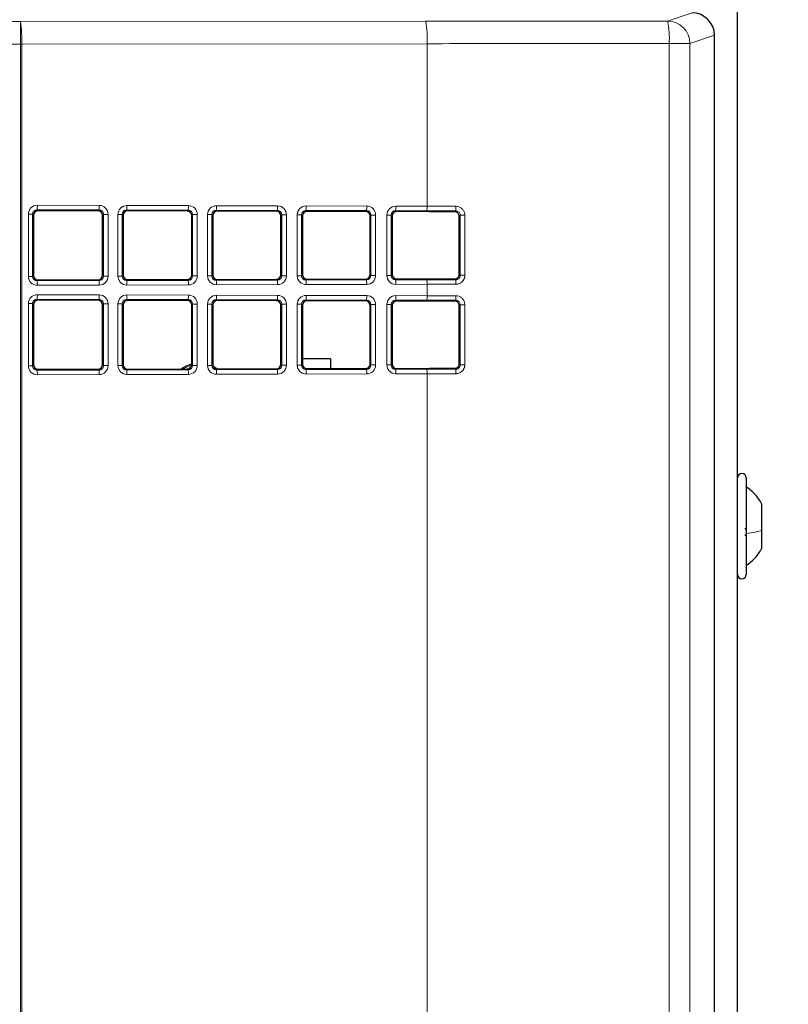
# Model space of a CAD drawing. Header units: millimetres. Extents: x 5 to 418, y 2 to 292.
# Tile 39 of 74: x 111 to 125, y 197 to 216. Entities that reach past the tile are written whole.
import ezdxf

# ---------------------------------------------------------------- set-up
doc = ezdxf.new("R2010")
doc.units = ezdxf.units.MM
doc.layers.add('SLD-0', color=7, linetype='Continuous')
doc.styles.add('SLDTEXTSTYLE0', font='TXT', dxfattribs={"width": 0.605})
doc.dimstyles.new('SLDDIMSTYLE2', dxfattribs={"dimtxt": 3.5, "dimasz": 3.302, "dimexe": 0, "dimexo": 0.0625, "dimgap": 0.875, "dimtad": 1, "dimdec": 1, "dimlfac": 6, "dimrnd": 1e-09, "dimzin": 12, "dimdsep": 46, "dimtxsty": 'SLDTEXTSTYLE0', "dimsah": 1, "dimcen": 0.09, "dimadec": 0, "dimazin": 3, "dimtfac": 1, "dimtofl": 0, "dimtmove": 0, "dimatfit": 3, "dimfxl": 1, "dimfrac": 2, "dimtolj": 1, "dimtzin": 12, "dimarcsym": 0})

# ---------------------------------------------------------------- blocks, each defined once
blk = doc.blocks.new('_D_8')
at = {"layer": 'SLD-0', "color": 7}
for p, q in [((128.84, 248.16), (145.317, 248.16)), ((144.317, 94.273), (144.317, 248.16)), ((115.48, 94.273), (145.317, 94.273))]:
    blk.add_line(p, q, dxfattribs=at)
for centre, start, end in [((141.631, 171.86), 63.4349, 116.5651), ((141.631, 170.572), 243.4349, 296.5651)]:
    blk.add_arc(centre, 6.006, start, end, dxfattribs=at)
for points in [[(144.317, 248.16), (143.809, 244.858), (144.825, 244.858)], [(144.317, 94.273), (144.825, 97.575), (143.809, 97.575)]]:
    blk.add_solid(points, dxfattribs=at)
at = {"layer": 'SLD-0', "color": 7, "insert": (139.805, 165.201), "char_height": 3.5, "attachment_point": 1, "rotation": 90, "style": 'SLDTEXTSTYLE0'}
blk.add_mtext('923,3', dxfattribs=at)

msp = doc.modelspace()

# ---------------------------------------------------------------- linework, layer by layer
at = {"color": 7, "linetype": 'Continuous', "lineweight": 25}
for p, q in [((124.5065, 192.9848), (124.5065, 241.3181)), ((124.0793, 129.488), (124.0793, 215.3149)), ((124.0793, 215.3149), (124.0793, 215.3149)), ((111.3848, 211.9624), (111.3848, 210.8404)), ((112.587, 212.0427), (111.4682, 212.0454)), ((112.67, 210.8436), (112.67, 211.9592)), ((113.0556, 211.9583), (113.0556, 210.8446)), ((114.2496, 212.0385), (113.139, 212.0413)), ((114.3326, 210.8477), (114.3326, 211.9551)), ((114.7264, 211.9541), (114.7264, 210.8487)), ((115.9121, 212.0344), (114.8098, 212.0371)), ((115.9951, 210.8519), (115.9951, 211.951)), ((116.3972, 211.95), (116.3972, 210.8529)), ((117.5746, 212.0303), (116.4806, 212.033)), ((117.6576, 210.856), (117.6576, 211.9468)), ((118.068, 211.9458), (118.068, 210.857)), ((118.7005, 212.0275), (118.1515, 212.0288)), ((119.3201, 210.8602), (119.3201, 211.9427)), ((114.8098, 210.7657), (115.9121, 210.7684)), ((116.4806, 210.7698), (117.5746, 210.7726)), ((118.1515, 210.774), (118.7005, 210.7754)), ((111.4682, 210.7574), (112.587, 210.7602)), ((113.139, 210.7615), (114.2496, 210.7643)), ((111.3848, 210.2958), (111.3848, 209.1737)), ((112.587, 210.376), (111.4682, 210.3788)), ((112.67, 209.1769), (112.67, 210.2926)), ((113.0556, 210.2916), (113.0556, 209.1779)), ((114.2496, 210.3719), (113.139, 210.3746)), ((114.3326, 209.1811), (114.3326, 210.2884)), ((114.7264, 210.2875), (114.7264, 209.182)), ((115.9121, 210.3677), (114.8098, 210.3705)), ((115.9951, 209.1852), (115.9951, 210.2843)), ((116.3972, 210.2833), (116.3972, 209.1862)), ((117.5746, 210.3636), (116.4806, 210.3663)), ((117.6576, 209.1893), (117.6576, 210.2802)), ((118.068, 210.2792), (118.068, 209.1903)), ((118.7005, 210.3608), (118.1515, 210.3622)), ((119.3201, 209.1935), (119.3201, 210.276)), ((114.8029, 209.0993), (114.7397, 209.137)), ((116.9217, 209.2852), (116.3972, 209.2846)), ((116.9217, 209.2852), (116.9219, 209.1043)), ((111.4682, 209.0907), (112.587, 209.0935)), ((113.139, 209.0949), (114.2496, 209.0976)), ((114.8098, 209.099), (115.9121, 209.1018)), ((116.4806, 209.1032), (117.5746, 209.1059)), ((118.1515, 209.1073), (118.7005, 209.1087)), ((124.6732, 206.0018), (124.6732, 207.0681)), ((124.9648, 206.0919), (124.9648, 206.5806)), ((124.6732, 205.2681), (124.6732, 206.0018)), ((124.9648, 205.7556), (124.9648, 206.0919))]:
    msp.add_line(p, q, dxfattribs=at)
at = {"color": 7, "linetype": 'Continuous', "lineweight": 18}
for p, q in [((123.2035, 215.5784), (123.6625, 215.7313)), ((70.8426, 215.5673), (111.1428, 215.5673)), ((111.1428, 215.5673), (118.7005, 215.5736)), ((111.1428, 215.1507), (111.1428, 215.5673)), ((124.0793, 215.3149), (123.6196, 215.1618)), ((124.0793, 129.488), (124.0793, 215.3149)), ((111.1428, 215.1507), (70.8426, 215.1507)), ((111.1626, 215.1507), (111.1428, 215.1507)), ((111.1428, 183.1974), (111.1428, 215.1507)), ((118.7202, 215.157), (111.1626, 215.1507)), ((111.1626, 215.1507), (111.1626, 183.1974)), ((118.7202, 215.157), (118.7202, 212.1284)), ((123.2345, 182.7181), (123.2345, 215.1618)), ((123.2345, 215.1618), (123.6196, 215.1618)), ((123.6196, 215.1618), (123.6196, 182.7181)), ((112.6047, 212.0603), (111.4504, 212.0632)), ((111.4504, 212.0632), (111.4682, 212.0454)), ((111.4544, 212.1464), (112.6086, 212.1436)), ((112.587, 212.0427), (112.6047, 212.0603)), ((114.2672, 212.0562), (113.1212, 212.0591)), ((113.1212, 212.0591), (113.139, 212.0413)), ((113.1252, 212.1423), (114.2712, 212.1394)), ((114.2496, 212.0385), (114.2672, 212.0562)), ((115.9298, 212.0521), (114.7921, 212.0549)), ((114.7921, 212.0549), (114.8098, 212.0371)), ((114.796, 212.1381), (115.9337, 212.1353)), ((115.9121, 212.0344), (115.9298, 212.0521)), ((117.5923, 212.0479), (116.4629, 212.0508)), ((116.4629, 212.0508), (116.4806, 212.033)), ((116.4668, 212.134), (117.5962, 212.1312)), ((118.1376, 212.1298), (118.7202, 212.1284)), ((111.2875, 210.8224), (111.2875, 211.9804)), ((111.3668, 211.9804), (111.2875, 211.9804)), ((111.3668, 211.9804), (111.3668, 210.8224)), ((111.3848, 211.9624), (111.3668, 211.9804)), ((112.6875, 211.9767), (112.67, 211.9592)), ((112.7747, 211.9767), (112.6875, 211.9767)), ((112.6875, 210.8261), (112.6875, 211.9767)), ((112.7747, 211.9767), (112.7747, 210.8261)), ((112.9583, 210.8266), (112.9583, 211.9762)), ((113.0376, 211.9762), (112.9583, 211.9762)), ((113.0376, 211.9762), (113.0376, 210.8266)), ((113.0556, 211.9583), (113.0376, 211.9762)), ((114.35, 211.9726), (114.3326, 211.9551)), ((114.4372, 211.9726), (114.35, 211.9726)), ((114.35, 210.8303), (114.35, 211.9726)), ((114.4372, 211.9726), (114.4372, 210.8303)), ((114.6292, 210.8307), (114.6292, 211.9721)), ((114.7084, 211.9721), (114.6292, 211.9721)), ((114.7084, 211.9721), (114.7084, 210.8307)), ((114.7264, 211.9541), (114.7084, 211.9721)), ((116.0126, 211.9684), (115.9951, 211.951)), ((116.0997, 211.9684), (116.0126, 211.9684)), ((116.0126, 210.8344), (116.0126, 211.9684)), ((116.0997, 211.9684), (116.0997, 210.8344)), ((116.3, 210.8349), (116.3, 211.9679)), ((116.3792, 211.9679), (116.3, 211.9679)), ((116.3792, 211.9679), (116.3792, 210.8349)), ((116.3972, 211.95), (116.3792, 211.9679)), ((117.5746, 212.0303), (117.5923, 212.0479)), ((117.6751, 211.9643), (117.6576, 211.9468)), ((117.7623, 211.9643), (117.6751, 211.9643)), ((117.6751, 210.8385), (117.6751, 211.9643)), ((117.7623, 211.9643), (117.7623, 210.8385)), ((117.9708, 210.839), (117.9708, 211.9638)), ((118.0501, 211.9638), (117.9708, 211.9638)), ((118.0501, 211.9638), (118.0501, 210.839)), ((118.068, 211.9458), (118.0501, 211.9638)), ((118.7162, 212.0452), (118.1337, 212.0466)), ((118.1337, 212.0466), (118.1515, 212.0288)), ((119.2371, 212.0261), (119.2548, 212.0438)), ((119.3376, 211.9601), (119.3201, 211.9427)), ((119.4251, 211.9601), (119.3376, 211.9601)), ((119.3376, 210.8427), (119.3376, 211.9601)), ((119.4251, 211.9601), (119.4251, 210.8427)), ((111.3668, 210.8224), (111.2875, 210.8224)), ((111.3668, 210.8224), (111.3848, 210.8404)), ((112.67, 210.8436), (112.6875, 210.8261)), ((112.7747, 210.8261), (112.6875, 210.8261)), ((113.0376, 210.8266), (112.9583, 210.8266)), ((113.0376, 210.8266), (113.0556, 210.8446)), ((114.3326, 210.8477), (114.35, 210.8303)), ((114.4372, 210.8303), (114.35, 210.8303)), ((114.7084, 210.8307), (114.6292, 210.8307)), ((114.7084, 210.8307), (114.7264, 210.8487)), ((114.8098, 210.7657), (114.7921, 210.7479)), ((115.9298, 210.7508), (115.9121, 210.7684)), ((115.9951, 210.8519), (116.0126, 210.8344)), ((116.0997, 210.8344), (116.0126, 210.8344)), ((116.3792, 210.8349), (116.3, 210.8349)), ((116.3792, 210.8349), (116.3972, 210.8529)), ((116.4806, 210.7698), (116.4629, 210.7521)), ((117.5923, 210.7549), (117.5746, 210.7726)), ((117.6576, 210.856), (117.6751, 210.8385)), ((117.7623, 210.8385), (117.6751, 210.8385)), ((118.0501, 210.839), (117.9708, 210.839)), ((118.0501, 210.839), (118.068, 210.857)), ((118.1515, 210.774), (118.1337, 210.7562)), ((119.2548, 210.7591), (119.2371, 210.7767)), ((119.3201, 210.8602), (119.3376, 210.8427)), ((119.4251, 210.8427), (119.3376, 210.8427)), ((111.4682, 210.7574), (111.4504, 210.7396)), ((111.4504, 210.7396), (112.6047, 210.7425)), ((112.6086, 210.6593), (111.4544, 210.6564)), ((112.6047, 210.7425), (112.587, 210.7602)), ((113.139, 210.7615), (113.1212, 210.7438)), ((113.1212, 210.7438), (114.2672, 210.7466)), ((114.2712, 210.6634), (113.1252, 210.6606)), ((114.2672, 210.7466), (114.2496, 210.7643)), ((114.7921, 210.7479), (115.9298, 210.7508)), ((115.9337, 210.6675), (114.796, 210.6647)), ((116.4629, 210.7521), (117.5923, 210.7549)), ((117.5962, 210.6717), (116.4668, 210.6689)), ((118.1337, 210.7562), (118.7162, 210.7577)), ((118.7202, 210.6745), (118.1376, 210.673)), ((118.7202, 210.6745), (118.7202, 210.4617)), ((111.4544, 210.4798), (112.6086, 210.4769)), ((113.1252, 210.4756), (114.2712, 210.4728)), ((114.796, 210.4715), (115.9337, 210.4686)), ((116.4668, 210.4673), (117.5962, 210.4645)), ((118.1376, 210.4632), (118.7202, 210.4617)), ((111.2875, 209.1558), (111.2875, 210.3137)), ((111.3668, 210.3137), (111.2875, 210.3137)), ((111.3668, 210.3137), (111.3668, 209.1558)), ((111.3848, 210.2958), (111.3668, 210.3137)), ((112.6047, 210.3937), (111.4504, 210.3965)), ((111.4504, 210.3965), (111.4682, 210.3788)), ((112.587, 210.376), (112.6047, 210.3937)), ((112.6875, 210.31), (112.67, 210.2926)), ((112.7747, 210.31), (112.6875, 210.31)), ((112.6875, 209.1595), (112.6875, 210.31)), ((112.7747, 210.31), (112.7747, 209.1595)), ((112.9583, 209.1599), (112.9583, 210.3096)), ((113.0376, 210.3096), (112.9583, 210.3096)), ((113.0376, 210.3096), (113.0376, 209.1599)), ((113.0556, 210.2916), (113.0376, 210.3096)), ((114.2672, 210.3895), (113.1212, 210.3924)), ((113.1212, 210.3924), (113.139, 210.3746)), ((114.2496, 210.3719), (114.2672, 210.3895)), ((114.35, 210.3059), (114.3326, 210.2884)), ((114.4372, 210.3059), (114.35, 210.3059)), ((114.35, 209.1636), (114.35, 210.3059)), ((114.4372, 210.3059), (114.4372, 209.1636)), ((114.6292, 209.1641), (114.6292, 210.3054)), ((114.7084, 210.3054), (114.6292, 210.3054)), ((114.7084, 210.3054), (114.7084, 209.1641)), ((114.7264, 210.2875), (114.7084, 210.3054)), ((115.9298, 210.3854), (114.7921, 210.3882)), ((114.7921, 210.3882), (114.8098, 210.3705)), ((115.9121, 210.3677), (115.9298, 210.3854)), ((116.0126, 210.3018), (115.9951, 210.2843)), ((116.0997, 210.3018), (116.0126, 210.3018)), ((116.0126, 209.1677), (116.0126, 210.3018)), ((116.0997, 210.3018), (116.0997, 209.1677)), ((116.3, 209.1682), (116.3, 210.3013)), ((116.3792, 210.3013), (116.3, 210.3013)), ((116.3792, 210.3013), (116.3792, 209.1682)), ((116.3972, 210.2833), (116.3792, 210.3013)), ((117.5923, 210.3813), (116.4629, 210.3841)), ((116.4629, 210.3841), (116.4806, 210.3663)), ((117.5746, 210.3636), (117.5923, 210.3813)), ((117.6751, 210.2977), (117.6576, 210.2802)), ((117.7623, 210.2977), (117.6751, 210.2977)), ((117.6751, 209.1719), (117.6751, 210.2977)), ((117.7623, 210.2977), (117.7623, 209.1719)), ((117.9708, 209.1724), (117.9708, 210.2971)), ((118.0501, 210.2971), (117.9708, 210.2971)), ((118.0501, 210.2971), (118.0501, 209.1724)), ((118.068, 210.2792), (118.0501, 210.2971)), ((118.7162, 210.3785), (118.1337, 210.3799)), ((118.1337, 210.3799), (118.1515, 210.3622)), ((119.2371, 210.3594), (119.2548, 210.3771)), ((119.3376, 210.2934), (119.3201, 210.276)), ((119.4251, 210.2934), (119.3376, 210.2934)), ((119.3376, 209.1761), (119.3376, 210.2934)), ((119.4251, 210.2934), (119.4251, 209.1761)), ((111.3668, 209.1558), (111.2875, 209.1558)), ((111.3668, 209.1558), (111.3848, 209.1737)), ((112.67, 209.1769), (112.6875, 209.1595)), ((112.7747, 209.1595), (112.6875, 209.1595)), ((113.0376, 209.1599), (112.9583, 209.1599)), ((113.0376, 209.1599), (113.0556, 209.1779)), ((114.3314, 209.1669), (114.1707, 209.0974)), ((114.3326, 209.1811), (114.35, 209.1636)), ((114.4372, 209.1636), (114.35, 209.1636)), ((114.7084, 209.1641), (114.6292, 209.1641)), ((114.7084, 209.1641), (114.7264, 209.182)), ((115.9951, 209.1852), (116.0126, 209.1677)), ((116.0997, 209.1677), (116.0126, 209.1677)), ((116.3792, 209.1682), (116.3, 209.1682)), ((116.3792, 209.1682), (116.3972, 209.1862)), ((117.6576, 209.1893), (117.6751, 209.1719)), ((117.7623, 209.1719), (117.6751, 209.1719)), ((118.0501, 209.1724), (117.9708, 209.1724)), ((118.0501, 209.1724), (118.068, 209.1903)), ((119.3201, 209.1935), (119.3376, 209.1761)), ((119.4251, 209.1761), (119.3376, 209.1761)), ((111.4682, 209.0907), (111.4504, 209.073)), ((111.4504, 209.073), (112.6047, 209.0758)), ((112.6086, 208.9926), (111.4544, 208.9897)), ((112.6047, 209.0758), (112.587, 209.0935)), ((113.139, 209.0949), (113.1212, 209.0771)), ((113.1212, 209.0771), (114.2672, 209.08)), ((114.2712, 208.9967), (113.1252, 208.9939)), ((114.2672, 209.08), (114.2496, 209.0976)), ((114.8098, 209.099), (114.7921, 209.0813)), ((114.7921, 209.0813), (115.9298, 209.0841)), ((115.9337, 209.0009), (114.796, 208.998)), ((115.9298, 209.0841), (115.9121, 209.1018)), ((116.4806, 209.1032), (116.4629, 209.0854)), ((116.4629, 209.0854), (117.5923, 209.0882)), ((117.5962, 209.005), (116.4668, 209.0022)), ((117.5923, 209.0882), (117.5746, 209.1059)), ((118.1515, 209.1073), (118.1337, 209.0896)), ((118.1337, 209.0896), (118.7162, 209.091)), ((118.7202, 209.0078), (118.1376, 209.0063)), ((118.7202, 209.0078), (118.7202, 183.1911)), ((119.2548, 209.0924), (119.2371, 209.1101))]:
    msp.add_line(p, q, dxfattribs=at)
for centre, radius, start, end in [((108.8565, 215.2503), 2.3082, 357.52693, 7.89393), ((116.4141, 215.2566), 2.3082, 357.52693, 7.89393), ((121.7538, 215.261), 1.484, 356.16528, 12.34823), ((123.2028, 215.1616), 0.4168, 0.02637, 89.90378), ((110.9564, 212.1283), 0.4983, 352.49139, 2.08114), ((112.1106, 212.1255), 0.4983, 352.49139, 2.08114), ((112.6272, 212.1242), 0.4983, 352.49139, 2.08114), ((113.7732, 212.1213), 0.4983, 352.49139, 2.08114), ((114.298, 212.12), 0.4983, 352.49139, 2.08114), ((115.4357, 212.1172), 0.4983, 352.49139, 2.08114), ((115.9688, 212.1159), 0.4983, 352.49139, 2.08114), ((117.0982, 212.1131), 0.4983, 352.49139, 2.08114), ((117.6396, 212.1117), 0.4983, 352.49139, 2.08114), ((118.2222, 212.1103), 0.4983, 352.49139, 2.08114), ((118.7924, 212.1089), 0.4669, 351.98205, 2.22039), ((110.9564, 210.6745), 0.4983, 357.91886, 7.50861), ((112.1106, 210.6774), 0.4983, 357.91886, 7.50861), ((112.6272, 210.6787), 0.4983, 357.91886, 7.50861), ((113.7732, 210.6815), 0.4983, 357.91886, 7.50861), ((114.298, 210.6828), 0.4983, 357.91886, 7.50861), ((115.4357, 210.6856), 0.4983, 357.91886, 7.50861), ((115.9688, 210.687), 0.4983, 357.91886, 7.50861), ((117.0982, 210.6898), 0.4983, 357.91886, 7.50861), ((117.6396, 210.6911), 0.4983, 357.91886, 7.50861), ((118.2222, 210.6926), 0.4983, 357.91886, 7.50861), ((118.7924, 210.6939), 0.4669, 357.77961, 8.01795), ((110.9564, 210.4617), 0.4983, 352.49139, 2.08114), ((112.1106, 210.4588), 0.4983, 352.49139, 2.08114), ((112.6272, 210.4575), 0.4983, 352.49139, 2.08114), ((113.7732, 210.4547), 0.4983, 352.49139, 2.08114), ((114.298, 210.4534), 0.4983, 352.49139, 2.08114), ((115.4357, 210.4505), 0.4983, 352.49139, 2.08114), ((115.9688, 210.4492), 0.4983, 352.49139, 2.08114), ((117.0982, 210.4464), 0.4983, 352.49139, 2.08114), ((117.6396, 210.4451), 0.4983, 352.49139, 2.08114), ((118.2222, 210.4436), 0.4983, 352.49139, 2.08114), ((118.7924, 210.4422), 0.4669, 351.98205, 2.22039), ((110.9564, 209.0078), 0.4983, 357.91886, 7.50861), ((112.1106, 209.0107), 0.4983, 357.91886, 7.50861), ((112.6272, 209.012), 0.4983, 357.91886, 7.50861), ((113.7732, 209.0148), 0.4983, 357.91886, 7.50861), ((114.298, 209.0161), 0.4983, 357.91886, 7.50861), ((115.4357, 209.019), 0.4983, 357.91886, 7.50861), ((115.9688, 209.0203), 0.4983, 357.91886, 7.50861), ((117.0982, 209.0231), 0.4983, 357.91886, 7.50861), ((117.6396, 209.0244), 0.4983, 357.91886, 7.50861), ((118.2222, 209.0259), 0.4983, 357.91886, 7.50861), ((118.7924, 209.0273), 0.4669, 357.77961, 8.01795)]:
    msp.add_arc(centre, radius, start, end, dxfattribs=at)
at = {"color": 7, "linetype": 'Continuous', "lineweight": 25}
for centre, radius, start, end in [((114.4732, 208.6181), 0.5833, 103.94639, 124.8499), ((124.5898, 207.0681), 0.0833, 0, 180), ((124.5898, 205.2681), 0.0833, 180, 360)]:
    msp.add_arc(centre, radius, start, end, dxfattribs=at)
for centre, major_axis, ratio, start_param, end_param in [((123.6621, 215.3145), (0.3958, 0.1318), 0.9987209, 5.962135, 7.5320179), ((111.4684, 211.962), (0.0708, -0.0448), 0.9942311, 2.1351427, 3.7032), ((112.5868, 211.9592), (0.0044, 0.0833), 0.9975126, 4.7651676, 6.3332249), ((113.1392, 211.9578), (0.0708, -0.0448), 0.9942311, 2.1351427, 3.7032), ((114.2493, 211.9551), (0.0044, 0.0833), 0.9975126, 4.7651676, 6.3332249), ((114.81, 211.9537), (0.0708, -0.0448), 0.9942311, 2.1351427, 3.7032), ((115.9119, 211.951), (0.0044, 0.0833), 0.9975126, 4.7651676, 6.3332249), ((116.4809, 211.9495), (0.0708, -0.0448), 0.9942311, 2.1351427, 3.7032), ((117.5744, 211.9468), (0.0044, 0.0833), 0.9975126, 4.7651676, 6.3332249), ((118.1517, 211.9454), (0.0708, -0.0448), 0.9942311, 2.1351427, 3.7032), ((110.8312, 203.3245), (166.25, 0), 0.0524078, 1.5202126, 1.5234446), ((111.4684, 210.8408), (0.0708, 0.0448), 0.9942311, 2.5799853, 4.1480426), ((112.5868, 210.8436), (-0.0044, 0.0833), 0.9975126, 3.0915531, 4.6596104), ((113.1392, 210.845), (0.0708, 0.0448), 0.9942311, 2.5799853, 4.1480426), ((114.2493, 210.8478), (-0.0044, 0.0833), 0.9975126, 3.0915531, 4.6596104), ((114.81, 210.8491), (0.0708, 0.0448), 0.9942311, 2.5799853, 4.1480426), ((115.9119, 210.8519), (-0.0044, 0.0833), 0.9975126, 3.0915531, 4.6596104), ((116.4809, 210.8533), (0.0708, 0.0448), 0.9942311, 2.5799853, 4.1480426), ((117.5744, 210.856), (-0.0044, 0.0833), 0.9975126, 3.0915531, 4.6596104), ((118.1517, 210.8574), (0.0708, 0.0448), 0.9942311, 2.5799853, 4.1480426), ((110.8312, 219.4784), (166.25, 0), 0.0524078, 4.7597407, 4.7629727), ((111.4684, 210.2953), (0.0708, -0.0448), 0.9942311, 2.1351427, 3.7032), ((112.5868, 210.2925), (0.0044, 0.0833), 0.9975126, 4.7651676, 6.3332249), ((113.1392, 210.2912), (0.0708, -0.0448), 0.9942311, 2.1351427, 3.7032), ((114.2493, 210.2884), (0.0044, 0.0833), 0.9975126, 4.7651676, 6.3332249), ((114.81, 210.287), (0.0708, -0.0448), 0.9942311, 2.1351427, 3.7032), ((115.9119, 210.2843), (0.0044, 0.0833), 0.9975126, 4.7651676, 6.3332249), ((116.4809, 210.2829), (0.0708, -0.0448), 0.9942311, 2.1351427, 3.7032), ((117.5744, 210.2802), (0.0044, 0.0833), 0.9975126, 4.7651676, 6.3332249), ((118.1517, 210.2787), (0.0708, -0.0448), 0.9942311, 2.1351427, 3.7032), ((110.8312, 201.6578), (166.25, 0), 0.0524078, 1.5202126, 1.5234446), ((111.4684, 209.1742), (0.0708, 0.0448), 0.9942311, 2.5799853, 4.1480426), ((112.5868, 209.177), (-0.0044, 0.0833), 0.9975126, 3.0915531, 4.6596104), ((113.1392, 209.1783), (0.0708, 0.0448), 0.9942311, 2.5799853, 4.1480426), ((114.2493, 209.1811), (-0.0044, 0.0833), 0.9975126, 3.0915531, 4.6596104), ((114.81, 209.1825), (0.0708, 0.0448), 0.9942311, 2.5799853, 4.1480426), ((115.9119, 209.1852), (-0.0044, 0.0833), 0.9975126, 3.0915531, 4.6596104), ((116.4809, 209.1866), (0.0708, 0.0448), 0.9942311, 2.5799853, 4.1480426), ((117.5744, 209.1893), (-0.0044, 0.0833), 0.9975126, 3.0915531, 4.6596104), ((118.1517, 209.1908), (0.0708, 0.0448), 0.9942311, 2.5799853, 4.1480426), ((110.8312, 217.8117), (166.25, 0), 0.0524078, 4.7597407, 4.7629727)]:
    msp.add_ellipse(centre, major_axis=major_axis, ratio=ratio, start_param=start_param, end_param=end_param, dxfattribs=at)
at = {"color": 7, "linetype": 'Continuous', "lineweight": 18}
for centre, major_axis, ratio, start_param, end_param in [((110.8312, 218.4722), (166.25, 0), 0.0174551, 4.7597407, 4.7868779), ((110.8312, 218.0556), (166.6667, 0), 0.0174114, 4.7597407, 4.7868779), ((111.4548, 211.9795), (0.1416, -0.0896), 0.9942311, 2.1351427, 3.7032), ((111.4509, 211.9795), (0.0694, -0.0481), 0.9860695, 2.1761438, 3.7442011), ((112.6042, 211.9767), (0.0241, 0.0802), 0.9941002, 5.0029902, 6.5710475), ((112.6082, 211.9767), (0.0088, 0.1667), 0.9975126, 4.7651676, 6.3332249), ((113.1256, 211.9754), (0.1416, -0.0896), 0.9942311, 2.1351427, 3.7032), ((113.1217, 211.9754), (0.0694, -0.0481), 0.9860695, 2.1761438, 3.7442011), ((114.2668, 211.9725), (0.0241, 0.0802), 0.9941002, 5.0029902, 6.5710475), ((114.2707, 211.9725), (0.0088, 0.1667), 0.9975126, 4.7651676, 6.3332249), ((114.7965, 211.9712), (0.1416, -0.0896), 0.9942311, 2.1351427, 3.7032), ((114.7925, 211.9712), (0.0694, -0.0481), 0.9860695, 2.1761438, 3.7442011), ((115.9293, 211.9684), (0.0241, 0.0802), 0.9941002, 5.0029902, 6.5710475), ((115.9333, 211.9684), (0.0088, 0.1667), 0.9975126, 4.7651676, 6.3332249), ((116.4673, 211.9671), (0.1416, -0.0896), 0.9942311, 2.1351427, 3.7032), ((116.4633, 211.9671), (0.0694, -0.0481), 0.9860695, 2.1761438, 3.7442011), ((117.5958, 211.9643), (0.0088, 0.1667), 0.9975126, 4.7651676, 6.3332249), ((118.1381, 211.9629), (0.1416, -0.0896), 0.9942311, 2.1351427, 3.7032), ((110.8312, 203.4079), (166.6667, 0), 0.0523816, 1.5202077, 1.5234446), ((117.5918, 211.9643), (0.0241, 0.0802), 0.9941002, 5.0029902, 6.5710475), ((118.1341, 211.9629), (0.0694, -0.0481), 0.9860695, 2.1761438, 3.7442011), ((110.8312, 203.3247), (166.5833, 0), 0.0524078, 1.5202077, 1.5234446), ((111.4548, 210.8233), (0.1416, 0.0896), 0.9942311, 2.5799853, 4.1480426), ((111.4509, 210.8233), (0.0694, 0.0481), 0.9860695, 2.5389842, 4.1070415), ((112.6042, 210.8262), (-0.0241, 0.0802), 0.9941002, 2.8537305, 4.4217878), ((112.6082, 210.8262), (-0.0088, 0.1667), 0.9975126, 3.0915531, 4.6596104), ((113.1256, 210.8275), (0.1416, 0.0896), 0.9942311, 2.5799853, 4.1480426), ((113.1217, 210.8275), (0.0694, 0.0481), 0.9860695, 2.5389842, 4.1070415), ((114.2668, 210.8303), (-0.0241, 0.0802), 0.9941002, 2.8537305, 4.4217878), ((114.2707, 210.8303), (-0.0088, 0.1667), 0.9975126, 3.0915531, 4.6596104), ((114.7965, 210.8316), (0.1416, 0.0896), 0.9942311, 2.5799853, 4.1480426), ((114.7925, 210.8316), (0.0694, 0.0481), 0.9860695, 2.5389842, 4.1070415), ((115.9293, 210.8344), (-0.0241, 0.0802), 0.9941002, 2.8537305, 4.4217878), ((115.9333, 210.8344), (-0.0088, 0.1667), 0.9975126, 3.0915531, 4.6596104), ((116.4673, 210.8358), (0.1416, 0.0896), 0.9942311, 2.5799853, 4.1480426), ((116.4633, 210.8358), (0.0694, 0.0481), 0.9860695, 2.5389842, 4.1070415), ((117.5918, 210.8386), (-0.0241, 0.0802), 0.9941002, 2.8537305, 4.4217878), ((117.5958, 210.8386), (-0.0088, 0.1667), 0.9975126, 3.0915531, 4.6596104), ((118.1381, 210.8399), (0.1416, 0.0896), 0.9942311, 2.5799853, 4.1480426), ((118.1341, 210.8399), (0.0694, 0.0481), 0.9860695, 2.5389842, 4.1070415), ((110.8312, 219.4782), (166.5833, 0), 0.0524078, 4.7597407, 4.7629776), ((110.8312, 219.3949), (166.6667, 0), 0.0523816, 4.7597407, 4.7629776), ((111.4548, 210.3129), (0.1416, -0.0896), 0.9942311, 2.1351427, 3.7032), ((112.6082, 210.31), (0.0088, 0.1667), 0.9975126, 4.7651676, 6.3332249), ((113.1256, 210.3087), (0.1416, -0.0896), 0.9942311, 2.1351427, 3.7032), ((114.2707, 210.3059), (0.0088, 0.1667), 0.9975126, 4.7651676, 6.3332249), ((114.7965, 210.3046), (0.1416, -0.0896), 0.9942311, 2.1351427, 3.7032), ((115.9333, 210.3017), (0.0088, 0.1667), 0.9975126, 4.7651676, 6.3332249), ((116.4673, 210.3004), (0.1416, -0.0896), 0.9942311, 2.1351427, 3.7032), ((117.5958, 210.2976), (0.0088, 0.1667), 0.9975126, 4.7651676, 6.3332249), ((118.1381, 210.2963), (0.1416, -0.0896), 0.9942311, 2.1351427, 3.7032), ((110.8312, 201.7412), (166.6667, 0), 0.0523816, 1.5202077, 1.5234446), ((111.4509, 210.3129), (0.0694, -0.0481), 0.9860695, 2.1761438, 3.7442011), ((112.6042, 210.31), (0.0241, 0.0802), 0.9941002, 5.0029902, 6.5710475), ((113.1217, 210.3087), (0.0694, -0.0481), 0.9860695, 2.1761438, 3.7442011), ((114.2668, 210.3059), (0.0241, 0.0802), 0.9941002, 5.0029902, 6.5710475), ((114.7925, 210.3046), (0.0694, -0.0481), 0.9860695, 2.1761438, 3.7442011), ((115.9293, 210.3017), (0.0241, 0.0802), 0.9941002, 5.0029902, 6.5710475), ((116.4633, 210.3004), (0.0694, -0.0481), 0.9860695, 2.1761438, 3.7442011), ((117.5918, 210.2976), (0.0241, 0.0802), 0.9941002, 5.0029902, 6.5710475), ((118.1341, 210.2963), (0.0694, -0.0481), 0.9860695, 2.1761438, 3.7442011), ((110.8312, 201.658), (166.5833, 0), 0.0524078, 1.5202077, 1.5234446), ((111.4548, 209.1566), (0.1416, 0.0896), 0.9942311, 2.5799853, 4.1480426), ((111.4509, 209.1566), (0.0694, 0.0481), 0.9860695, 2.5389842, 4.1070415), ((112.6042, 209.1595), (-0.0241, 0.0802), 0.9941002, 2.8537305, 4.4217878), ((112.6082, 209.1595), (-0.0088, 0.1667), 0.9975126, 3.0915531, 4.6596104), ((113.1256, 209.1608), (0.1416, 0.0896), 0.9942311, 2.5799853, 4.1480426), ((113.1217, 209.1608), (0.0694, 0.0481), 0.9860695, 2.5389842, 4.1070415), ((114.2668, 209.1636), (-0.0241, 0.0802), 0.9941002, 2.8537305, 4.4217878), ((114.2707, 209.1636), (-0.0088, 0.1667), 0.9975126, 3.0915531, 4.6596104), ((114.7965, 209.1649), (0.1416, 0.0896), 0.9942311, 2.5799853, 4.1480426), ((114.7925, 209.1649), (0.0694, 0.0481), 0.9860695, 2.5389842, 4.1070415), ((115.9293, 209.1678), (-0.0241, 0.0802), 0.9941002, 2.8537305, 4.4217878), ((115.9333, 209.1678), (-0.0088, 0.1667), 0.9975126, 3.0915531, 4.6596104), ((116.4673, 209.1691), (0.1416, 0.0896), 0.9942311, 2.5799853, 4.1480426), ((116.4633, 209.1691), (0.0694, 0.0481), 0.9860695, 2.5389842, 4.1070415), ((117.5918, 209.1719), (-0.0241, 0.0802), 0.9941002, 2.8537305, 4.4217878), ((117.5958, 209.1719), (-0.0088, 0.1667), 0.9975126, 3.0915531, 4.6596104), ((118.1381, 209.1732), (0.1416, 0.0896), 0.9942311, 2.5799853, 4.1480426), ((118.1341, 209.1732), (0.0694, 0.0481), 0.9860695, 2.5389842, 4.1070415), ((110.8312, 217.8115), (166.5833, 0), 0.0524078, 4.7597407, 4.7629776), ((110.8312, 217.7283), (166.6667, 0), 0.0523816, 4.7597407, 4.7629776)]:
    msp.add_ellipse(centre, major_axis=major_axis, ratio=ratio, start_param=start_param, end_param=end_param, dxfattribs=at)
for points, knots in [([(119.259, 212.127), (119.2777, 212.1251), (119.3151, 212.1213), (119.3649, 212.0925), (119.4024, 212.0501), (119.4223, 212.0033), (119.4243, 211.9723), (119.4251, 211.9601)], [0, 0, 0, 0, 0.2147355, 0.4294443, 0.6442471, 0.8593024, 1, 1, 1, 1]), ([(119.3376, 211.9601), (119.3372, 211.9662), (119.3362, 211.9817), (119.3264, 212.0052), (119.3077, 212.0265), (119.2828, 212.0409), (119.2641, 212.0428), (119.2548, 212.0438)], [0, 0, 0, 0, 0.1410175, 0.3564253, 0.5712815, 0.785725, 1, 1, 1, 1]), ([(119.2548, 210.7591), (119.2578, 210.7592), (119.2638, 210.7594), (119.2743, 210.7612), (119.2839, 210.7642), (119.2924, 210.7681), (119.2986, 210.7716), (119.3044, 210.7756), (119.3098, 210.78), (119.3148, 210.7849), (119.3195, 210.7903), (119.3236, 210.796), (119.3272, 210.8019), (119.3304, 210.8083), (119.333, 210.8149), (119.335, 210.8216), (119.3365, 210.8285), (119.3374, 210.8356), (119.3375, 210.8403), (119.3376, 210.8427)], [0, 0, 0, 0, 0.0686927, 0.1382122, 0.2443593, 0.2982455, 0.3529242, 0.4059945, 0.4594388, 0.5134609, 0.5682735, 0.6212619, 0.6746183, 0.729133, 0.7840467, 0.837085, 0.8904892, 0.9450458, 1, 1, 1, 1]), ([(119.4251, 210.8427), (119.425, 210.8381), (119.4247, 210.8288), (119.4229, 210.8148), (119.42, 210.801), (119.4164, 210.7891), (119.4117, 210.7767), (119.4058, 210.7642), (119.3977, 210.7506), (119.3893, 210.7391), (119.3786, 210.7266), (119.3649, 210.7137), (119.3497, 210.7027), (119.3334, 210.6933), (119.3163, 210.6856), (119.2991, 210.6806), (119.2831, 210.6775), (119.2711, 210.6761), (119.262, 210.6759), (119.259, 210.6758)], [0, 0, 0, 0, 0.0532508, 0.106886, 0.1609936, 0.2154976, 0.2486746, 0.313195, 0.3736159, 0.4310146, 0.4757342, 0.562955, 0.6463627, 0.6910291, 0.7781457, 0.861453, 0.8959396, 0.9651994, 1, 1, 1, 1]), ([(119.259, 210.4603), (119.2777, 210.4584), (119.3151, 210.4547), (119.3649, 210.4258), (119.4024, 210.3834), (119.4223, 210.3366), (119.4243, 210.3057), (119.4251, 210.2934)], [0, 0, 0, 0, 0.2147355, 0.4294443, 0.6442471, 0.8593024, 1, 1, 1, 1]), ([(119.3376, 210.2934), (119.3372, 210.2996), (119.3362, 210.3151), (119.3264, 210.3386), (119.3077, 210.3598), (119.2828, 210.3743), (119.2641, 210.3762), (119.2548, 210.3771)], [0, 0, 0, 0, 0.1410175, 0.3564253, 0.5712815, 0.785725, 1, 1, 1, 1]), ([(119.2548, 209.0924), (119.2578, 209.0925), (119.2638, 209.0927), (119.2721, 209.0941), (119.2795, 209.0961), (119.286, 209.0985), (119.2924, 209.1014), (119.2986, 209.1049), (119.3044, 209.1089), (119.3098, 209.1134), (119.3148, 209.1183), (119.321, 209.1254), (119.3262, 209.1332), (119.3304, 209.1416), (119.333, 209.1482), (119.335, 209.155), (119.3365, 209.1618), (119.3374, 209.1689), (119.3375, 209.1737), (119.3376, 209.1761)], [0, 0, 0, 0, 0.06869264, 0.13821195, 0.19114502, 0.24445231, 0.29833848, 0.35301703, 0.40608731, 0.45953153, 0.51355352, 0.56836598, 0.67461886, 0.72913341, 0.78404703, 0.83708528, 0.8904894, 0.94504588, 1, 1, 1, 1]), ([(119.4251, 209.1761), (119.425, 209.1714), (119.4247, 209.1621), (119.4229, 209.1482), (119.42, 209.1343), (119.4164, 209.1225), (119.4117, 209.1101), (119.4058, 209.0976), (119.3977, 209.0839), (119.3893, 209.0724), (119.3786, 209.0599), (119.3649, 209.047), (119.3497, 209.036), (119.3334, 209.0266), (119.3163, 209.019), (119.2991, 209.0139), (119.2831, 209.0108), (119.2711, 209.0094), (119.262, 209.0092), (119.259, 209.0092)], [0, 0, 0, 0, 0.0532508, 0.106886, 0.1609936, 0.2154976, 0.2486746, 0.313195, 0.3736159, 0.4310146, 0.4757342, 0.562955, 0.6463627, 0.6910291, 0.7781457, 0.861453, 0.8959396, 0.9651994, 1, 1, 1, 1])]:
    msp.add_open_spline(points, degree=3, knots=knots, dxfattribs=at)
at = {"color": 7, "linetype": 'Continuous', "lineweight": 25}
for points, knots in [([(119.3201, 211.9427), (119.3192, 211.9521), (119.3174, 211.9708), (119.303, 211.9959), (119.2818, 212.0147), (119.2585, 212.0247), (119.2431, 212.0257), (119.2371, 212.0261)], [0, 0, 0, 0, 0.21543011, 0.43086521, 0.64615765, 0.86116332, 1, 1, 1, 1]), ([(119.2371, 210.7767), (119.2465, 210.7777), (119.2652, 210.7796), (119.29, 210.794), (119.3088, 210.8152), (119.3187, 210.8386), (119.3197, 210.8541), (119.3201, 210.8602)], [0, 0, 0, 0, 0.2146897, 0.4293752, 0.6441862, 0.8592766, 1, 1, 1, 1]), ([(119.3201, 210.276), (119.3192, 210.2854), (119.3174, 210.3042), (119.303, 210.3292), (119.2818, 210.3481), (119.2585, 210.358), (119.2431, 210.359), (119.2371, 210.3594)], [0, 0, 0, 0, 0.21543011, 0.43086521, 0.64615765, 0.86116332, 1, 1, 1, 1]), ([(119.2371, 209.1101), (119.2465, 209.111), (119.2652, 209.1129), (119.29, 209.1273), (119.3088, 209.1485), (119.3187, 209.1719), (119.3197, 209.1874), (119.3201, 209.1935)], [0, 0, 0, 0, 0.2146897, 0.4293752, 0.6441862, 0.8592766, 1, 1, 1, 1]), ([(124.9648, 206.5806), (124.9254, 206.6424), (124.8466, 206.7661), (124.731, 206.8563), (124.6732, 206.9014)], [0, 0, 0, 0, 0.4999999, 1, 1, 1, 1]), ([(124.6446, 206.1318), (124.6485, 206.1269), (124.6563, 206.1173), (124.6655, 206.0953), (124.6716, 206.0699), (124.6739, 206.0435), (124.6717, 206.0201), (124.6656, 206.0032), (124.6564, 205.9937), (124.6486, 205.9939), (124.6446, 205.9941)], [0, 0, 0, 0, 0.1251933, 0.2494385, 0.3742794, 0.4990244, 0.6238686, 0.7493688, 0.8744304, 1, 1, 1, 1]), ([(124.6732, 205.4348), (124.731, 205.4799), (124.8466, 205.5701), (124.9254, 205.6938), (124.9648, 205.7556)], [0, 0, 0, 0, 0.5000001, 1, 1, 1, 1])]:
    msp.add_open_spline(points, degree=3, knots=knots, dxfattribs=at)
at = {"color": 7, "linetype": 'Continuous', "lineweight": 18}
msp.add_open_spline([(124.6732, 206.0326), (124.731, 206.041), (124.8466, 206.0576), (124.9254, 206.0805), (124.9648, 206.0919)], degree=3, dxfattribs=at)

# ---------------------------------------------------------------- dimensions: what is measured, and where the dimension line sits
at = {"layer": 'SLD-0', "color": 7}
dim = msp.add_linear_dim(base=(144.3165, 248.1598), p1=(115.4796, 94.2725), p2=(128.8398, 248.1598), angle=90, text='(<>)', dimstyle='SLDDIMSTYLE2', dxfattribs=at)
dim.commit()
dim.dimension.update_dxf_attribs({"geometry": '_D_8', "text_midpoint": (144.3165, 171.2161), "dimtype": 160})

doc.saveas('drawing.dxf')
